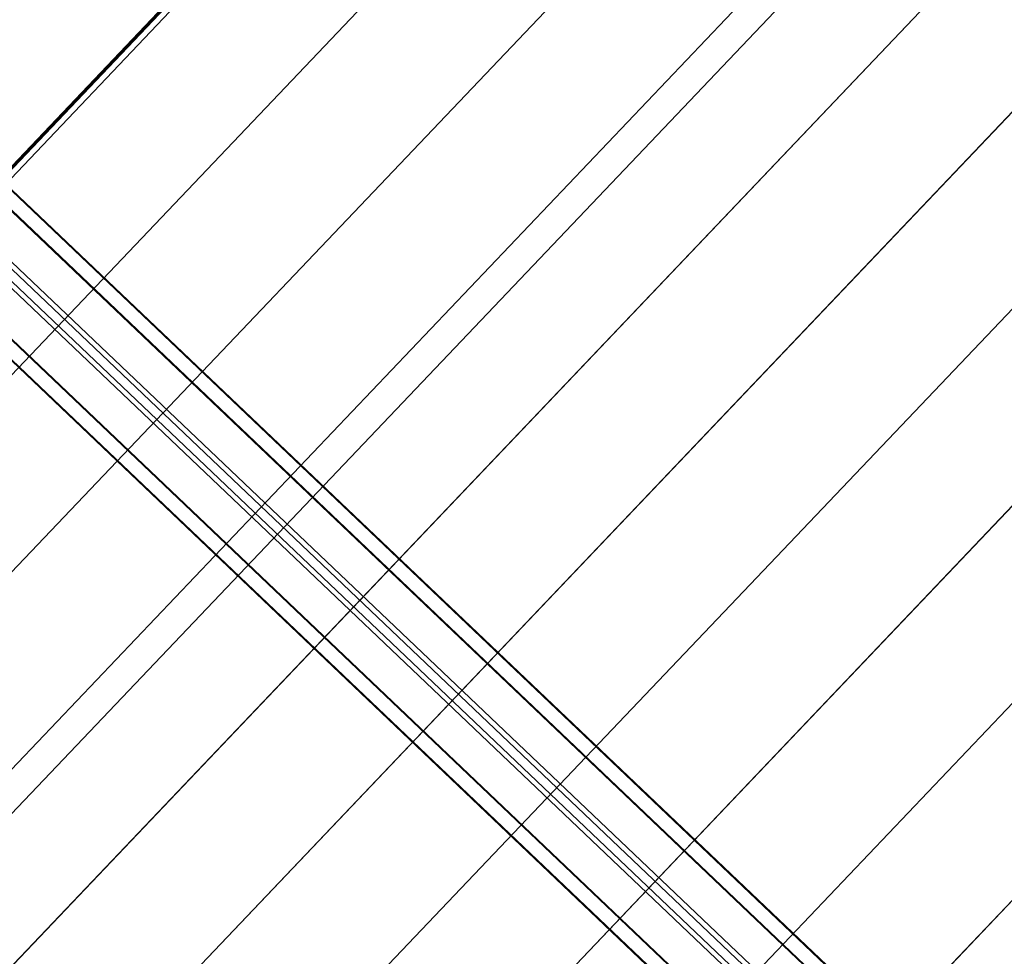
# Model space of a CAD drawing. Header units: metres. Extents: x 32343131.6 to 32343183.7, y 5699223.3 to 5699275.1.
# Tile 136 of 190: x 32343165.1 to 32343167.8, y 5699237.1 to 5699239.7. Entities that reach past the tile are written whole.
import ezdxf

# ---------------------------------------------------------------- set-up
doc = ezdxf.new("R2010")
doc.units = ezdxf.units.M
doc.layers.add('0-1', color=7, linetype='Continuous', lineweight=5)
doc.layers.add('G-ANNO-SYMB-1', color=7, linetype='Continuous', lineweight=9)
doc.layers.add('E-POWR-CNDT-1', color=5, linetype='Continuous', lineweight=70, true_color=0x0000ff)
doc.layers.add('S-BEAM-1', color=7, linetype='Continuous', lineweight=5, true_color=0xcccccc)

# ---------------------------------------------------------------- blocks, each defined once
blk = doc.blocks.new('HEB Träger - 3883410-TGA_190_LP5_GR_DA-TGA-01_G_')
at = {"layer": 'S-BEAM-1'}
for p, q in [((95.9738, -18.2048), (61.1979, 14.8804)), ((95.9754, -18.2032), (61.1994, 14.882)), ((95.9454, -18.2348), (61.1694, 14.8504)), ((61.1709, 14.8521), (95.9469, -18.2331)), ((60.9919, 14.6638), (95.7678, -18.4214)), ((95.7694, -18.4197), (60.9934, 14.6655)), ((95.7394, -18.4513), (60.9634, 14.6339)), ((95.7409, -18.4497), (60.9649, 14.6355)), ((92.9664, -15.5402), (87.1921, -10.0467)), ((92.9395, -15.5685), (87.1652, -10.075)), ((92.9568, -15.5503), (87.1825, -10.0568)), ((92.9298, -15.5786), (87.1556, -10.0851))]:
    blk.add_line(p, q, dxfattribs=at)
blk = doc.blocks.new('ARC_190_LPX_FM_Stellplätze_rvt-1-TGA_190_LP5_GR_DA-TGA-01_G_')
at = {"layer": 'S-BEAM-1'}
for p, q in [((32343158.5246, 5699232.3961), (32343166.6407, 5699240.9269)), ((32343158.5246, 5699232.3961), (32343166.6407, 5699240.9269)), ((32343158.5246, 5699232.3961), (32343166.6407, 5699240.9269)), ((32343158.5246, 5699232.3961), (32343166.6407, 5699240.9269)), ((32343159.0366, 5699232.3901), (32343166.9808, 5699240.7404)), ((32343159.0366, 5699232.3901), (32343166.9808, 5699240.7404)), ((32343159.0366, 5699232.3901), (32343166.9807, 5699240.7403)), ((32343159.0366, 5699232.3901), (32343166.9807, 5699240.7403)), ((32343158.9901, 5699231.7973), (32343167.2524, 5699240.4818)), ((32343158.9901, 5699231.7973), (32343167.2524, 5699240.4818)), ((32343158.9902, 5699231.7974), (32343167.2525, 5699240.4819)), ((32343158.9902, 5699231.7974), (32343167.2525, 5699240.4819)), ((32343159.2618, 5699231.5388), (32343167.5241, 5699240.2233)), ((32343159.2618, 5699231.5388), (32343167.5241, 5699240.2233)), ((32343159.2619, 5699231.5389), (32343167.5242, 5699240.2234)), ((32343159.2619, 5699231.5389), (32343167.5242, 5699240.2234)), ((32343159.5335, 5699231.2803), (32343167.7958, 5699239.9648)), ((32343159.5335, 5699231.2803), (32343167.7958, 5699239.9648)), ((32343159.5336, 5699231.2804), (32343167.7959, 5699239.9649)), ((32343159.5336, 5699231.2804), (32343167.7959, 5699239.9649)), ((32343159.8052, 5699231.0219), (32343168.0675, 5699239.7064)), ((32343159.8052, 5699231.0219), (32343168.0675, 5699239.7064)), ((32343159.8053, 5699231.0219), (32343168.0676, 5699239.7065)), ((32343159.8053, 5699231.0219), (32343168.0676, 5699239.7065)), ((32343160.0769, 5699230.7634), (32343168.3392, 5699239.4479)), ((32343160.0769, 5699230.7634), (32343168.3392, 5699239.4479)), ((32343160.077, 5699230.7635), (32343168.3393, 5699239.448)), ((32343160.077, 5699230.7635), (32343168.3393, 5699239.448)), ((32343160.3486, 5699230.5049), (32343168.6109, 5699239.1894)), ((32343160.3486, 5699230.5049), (32343168.6109, 5699239.1894)), ((32343160.3487, 5699230.505), (32343168.611, 5699239.1895)), ((32343160.3487, 5699230.505), (32343168.611, 5699239.1895)), ((32343160.6203, 5699230.2464), (32343168.8826, 5699238.9309)), ((32343160.6203, 5699230.2464), (32343168.8826, 5699238.9309)), ((32343160.6204, 5699230.2465), (32343168.8826, 5699238.931)), ((32343160.6204, 5699230.2465), (32343168.8826, 5699238.931)), ((32343160.892, 5699229.9879), (32343169.1542, 5699238.6725)), ((32343160.892, 5699229.9879), (32343169.1542, 5699238.6725)), ((32343160.8921, 5699229.988), (32343169.1543, 5699238.6725)), ((32343160.8921, 5699229.988), (32343169.1543, 5699238.6725))]:
    blk.add_line(p, q, dxfattribs=at)
blk.add_blockref('HEB Träger - 3883410-TGA_190_LP5_GR_DA-TGA-01_G_', (32343077.7673, 5699249.1855), dxfattribs=at)

msp = doc.modelspace()

# ---------------------------------------------------------------- linework, layer by layer
at = {"layer": 'E-POWR-CNDT-1'}
msp.add_line((32343166.62362, 5699240.93795), (32343163.94652, 5699238.12404), dxfattribs=at)
at = {"layer": 'G-ANNO-SYMB-1'}
msp.add_line((32343176.42961, 5699249.46167), (32343158.59445, 5699230.71506), dxfattribs=at)

# ---------------------------------------------------------------- block references
at = {"layer": '0-1'}
msp.add_blockref('ARC_190_LPX_FM_Stellplätze_rvt-1-TGA_190_LP5_GR_DA-TGA-01_G_', (0, 0), dxfattribs=at)

doc.saveas('drawing.dxf')
